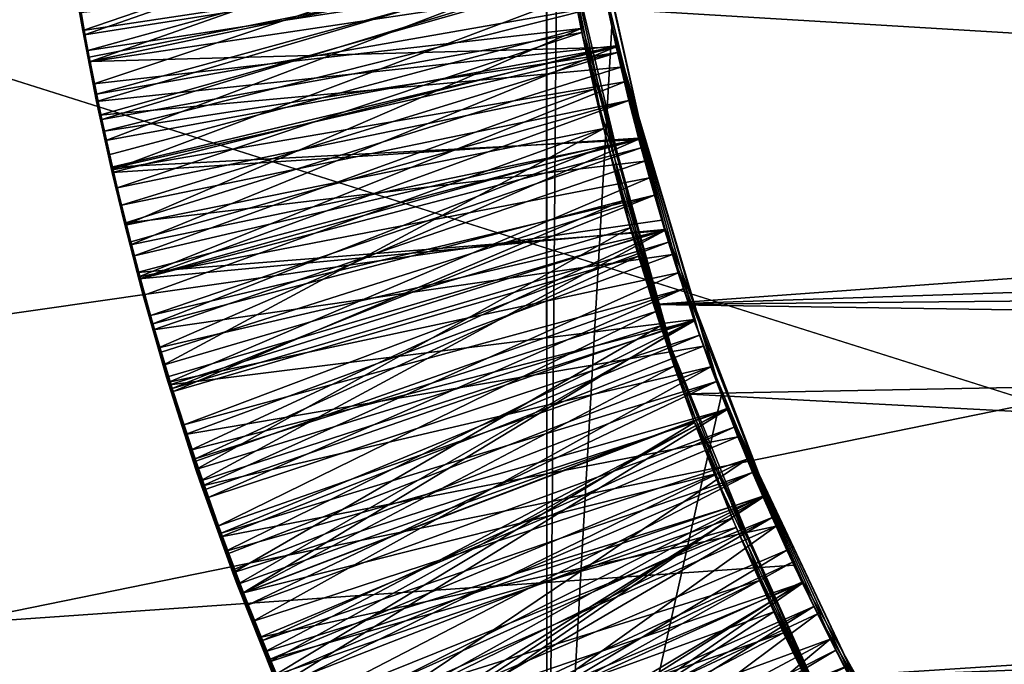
# Model space of a CAD drawing. Header units: metres. Extents: x -258 to 72, y -72 to 102.
# Tile 105 of 256: x -32.545 to -31.726, y -0.974 to -0.439. Entities that reach past the tile are written whole.
import ezdxf

# ---------------------------------------------------------------- set-up
doc = ezdxf.new("R2010")
doc.units = ezdxf.units.M
doc.layers.add('solid_FREESTAND_ASM_SW0005', color=7, linetype='CONTINUOUS')

msp = doc.modelspace()

# ---------------------------------------------------------------- linework, layer by layer
at = {"layer": 'solid_FREESTAND_ASM_SW0005'}
for points in [[(-76.866859, 13.5, 45.799999), (-18.621225, -13.5, 45.799999), (-19.621469, -11.999912, 45.799999)], [(-76.866859, -13.5, 45.799999), (-18.621225, -13.5, 45.799999), (-76.866859, 13.5, 45.799999)], [(-76.866859, 13.5, 45.799999), (-19.621469, -11.999912, 45.799999), (-20.501156, -10.426056, 45.799999)], [(-76.866859, 13.5, 45.799999), (-20.501156, -10.426056, 45.799999), (-21.254854, -8.788127, 45.799999)], [(-76.866859, 13.5, 45.799999), (-21.254854, -8.788127, 45.799999), (-21.877932, -7.096202, 45.799999)], [(-76.866859, 13.5, 45.799999), (-21.877932, -7.096202, 45.799999), (-22.366564, -5.36067, 45.799999)], [(-76.866859, 13.5, 45.799999), (-22.366564, -5.36067, 45.799999), (-22.717751, -3.592184, 45.799999)], [(-76.866859, 13.5, 45.799999), (-22.717751, -3.592184, 45.799999), (-22.929329, -1.801623, 45.799999)], [(-76.866859, 13.5, 45.799999), (-22.929329, -1.801623, 45.799999), (-23, 0, 45.799999)], [(-86.5, 5.75, 111.550003), (-86.5, -5.75, 111.550003), (-24.43742, -5.75, 111.550003)], [(-24.43742, 5.75, 111.550003), (-86.5, 5.75, 111.550003), (-24.43742, -5.75, 111.550003)], [(-56.184334, -5.75, 103.550003), (-25.868656, 5.75001, 103.550003), (-26.203732, 3.95151, 103.550003)], [(-56.184334, 5.75, 103.550003), (-25.868656, 5.75001, 103.550003), (-56.184334, -5.75, 103.550003)], [(-56.184334, -5.75, 103.550003), (-26.203732, 3.95151, 103.550003), (-26.217653, 3.858066, 103.550003)], [(-56.184334, -5.75, 103.550003), (-26.217653, 3.858066, 103.550003), (-26.414162, 2.131207, 103.550003)], [(-56.184334, -5.75, 103.550003), (-26.414162, 2.131207, 103.550003), (-26.429197, 1.935864, 103.550003)], [(-56.184334, -5.75, 103.550003), (-26.429197, 1.935864, 103.550003), (-26.49826, 0.303701, 103.550003)], [(-56.184334, -5.75, 103.550003), (-26.49826, 0.303701, 103.550003), (-26.500002, 0.004287, 103.550003)], [(72.351036, -4.645123, -887), (-72.5, 0, -887), (72.5, 0, -887)], [(72.351036, -4.645123, -887), (-72.351036, -4.645118, -887), (-72.5, 0, -887)], [(-56.184334, -5.75, 103.550003), (-26.500002, 0.004287, 103.550003), (-26.443668, -1.726965, 103.550003)], [(-23.478117, -1.004642, 43.906601), (-36, 0, 43.950001), (-23.5, 0, 43.950001)], [(-36, -1.178601, 20.709772), (-32.099998, 0, 20.65), (-36, 0, 20.65)], [(-32.077057, -0.309577, 20.654114), (-32.099998, 0, 20.65), (-36, -1.178601, 20.709772)], [(-36, -1.178601, 43.890228), (-36, 0, 43.950001), (-23.478117, -1.004642, 43.906601)], [(-32.785225, -3.39164, -872.137024), (-23.200001, 0, -872), (-32.886406, 0, -872.135803)], [(-46.772224, -0.000009, 18.10837), (-32.106586, -0.000316, 17.4307), (-32.106354, -1.398123, 17.507175)], [(-46.771999, -1.385158, 18.180485), (-46.772224, -0.000009, 18.10837), (-32.106354, -1.398123, 17.507175)], [(-32.785225, -3.39164, -872.137024), (-23.126789, -1.841652, -872), (-23.200001, 0, -872)], [(-32.096073, -0.128362, 17.430874), (-32.106354, -1.398123, 17.507175), (-32.106586, -0.000316, 17.4307)], [(-32.096073, -0.128362, 17.430874), (-32.052448, -0.444367, 17.436039), (-32.106354, -1.398123, 17.507175)], [(-32.056278, -0.42629, 17.55961), (-32.052448, -0.444367, 17.436039), (-32.096073, -0.128362, 17.430874)], [(-32.010883, -0.605271, 20.665733), (-32.077057, -0.309577, 20.654114), (-36, -1.178601, 20.709772)], [(-32.490734, -0.451403, 19.505873), (-32.505428, -0.362403, 19.501165), (-32.077473, -0.306777, 19.750847)], [(-32.502285, -0.388484, 20.203396), (-32.492184, -0.447655, 20.206253), (-32.077602, -0.305901, 19.952637)], [(-32.492184, -0.447655, 20.206253), (-32.064735, -0.383239, 19.957327), (-32.077602, -0.305901, 19.952637)], [(-32.490734, -0.451403, 19.505873), (-32.077473, -0.306777, 19.750847), (-32.064568, -0.384143, 19.755653)], [(-32.010883, -0.605271, 20.665733), (-32.075481, -0.319975, 20.551647), (-32.077057, -0.309577, 20.654114)], [(-32.010883, -0.605271, 20.665733), (-32.061661, -0.39944, 20.55658), (-32.075481, -0.319975, 20.551647)], [(-32.502316, -0.382986, 19.401503), (-32.486549, -0.473714, 19.405987), (-32.074131, -0.328602, 19.153053)], [(-32.486549, -0.473714, 19.405987), (-32.059631, -0.409777, 19.158031), (-32.074131, -0.328602, 19.153053)], [(-32.095703, -0.349212, 18.700001), (-32.017731, -0.675432, 18.700001), (-27.934444, -0.378793, 18.700001)], [(-32.095703, -0.349212, 18.700001), (-32.093582, -0.362222, 18.369999), (-32.077984, -0.446074, 18.375563)], [(-32.095703, -0.349212, 18.700001), (-32.077984, -0.446074, 18.375563), (-32.059158, -0.529263, 18.381153)], [(-32.095703, -0.349212, 18.700001), (-32.059158, -0.529263, 18.381153), (-32.03714, -0.611665, 18.386766)], [(-32.095703, -0.349212, 18.700001), (-32.03714, -0.611665, 18.386766), (-32.017731, -0.675432, 18.700001)], [(-32.094734, -0.355197, 18.137505), (-32.488045, -0.464233, 17.904585), (-32.498428, -0.406345, 17.901348)], [(-32.094734, -0.355197, 18.137505), (-32.086517, -0.402444, 18.140285), (-32.488045, -0.464233, 17.904585)], [(-32.502316, -0.382986, 19.401503), (-32.505428, -0.362403, 19.501165), (-32.490734, -0.451403, 19.505873)], [(-32.093582, -0.362222, 18.369999), (-32.493858, -0.43274, 18.604893), (-32.482887, -0.492046, 18.608023)], [(-32.077984, -0.446074, 18.375563), (-32.093582, -0.362222, 18.369999), (-32.482887, -0.492046, 18.608023)], [(-32.502316, -0.382986, 19.401503), (-32.490734, -0.451403, 19.505873), (-32.486549, -0.473714, 19.405987)], [(-32.486469, -0.473516, 18.707163), (-32.501621, -0.385253, 18.702597), (-32.064522, -0.384385, 18.955708)], [(-32.492184, -0.447655, 20.206253), (-32.480652, -0.50671, 20.209099), (-32.064735, -0.383239, 19.957327)], [(-32.473087, -0.53916, 19.510546), (-32.490734, -0.451403, 19.505873), (-32.064568, -0.384143, 19.755653)], [(-32.486469, -0.473516, 18.707163), (-32.064522, -0.384385, 18.955708), (-32.048653, -0.461545, 18.960587)], [(-32.480652, -0.50671, 20.209099), (-32.048904, -0.460419, 19.962), (-32.064735, -0.383239, 19.957327)], [(-32.473087, -0.53916, 19.510546), (-32.064568, -0.384143, 19.755653), (-32.048706, -0.461304, 19.760517)], [(-32.081631, -0.427988, 17.799999), (-27.934237, -0.377656, 17.799999), (-28.010813, -0.673152, 17.799999)], [(-32.064735, -0.383239, 19.957327), (-32.048904, -0.460419, 19.962), (-32.064568, -0.384143, 19.755653)], [(-32.048904, -0.460419, 19.962), (-32.048706, -0.461304, 19.760517), (-32.064568, -0.384143, 19.755653)], [(-32.059631, -0.409777, 19.158031), (-32.048653, -0.461545, 18.960587), (-32.064522, -0.384385, 18.955708)], [(-32.017731, -0.675432, 18.700001), (-27.970652, -0.540138, 18.700001), (-27.934444, -0.378793, 18.700001)], [(-32.502285, -0.388484, 20.203396), (-32.495712, -0.427917, 20.304142), (-32.492184, -0.447655, 20.206253)], [(-32.493858, -0.43274, 18.604893), (-32.501621, -0.385253, 18.702597), (-32.486469, -0.473516, 18.707163)], [(-32.064167, -0.386281, 17.557035), (-32.493793, -0.433136, 17.804296), (-32.486927, -0.470028, 17.806177)], [(-32.064167, -0.386281, 17.557035), (-32.486927, -0.470028, 17.806177), (-32.480782, -0.500756, 17.807753)], [(-32.056278, -0.42629, 17.55961), (-32.064167, -0.386281, 17.557035), (-32.480782, -0.500756, 17.807753)], [(-32.061661, -0.39944, 20.55658), (-32.478245, -0.518192, 20.309002), (-32.495712, -0.427917, 20.304142)], [(-32.061661, -0.39944, 20.55658), (-32.044807, -0.478284, 20.561546), (-32.478245, -0.518192, 20.309002)], [(-32.010883, -0.605271, 20.665733), (-32.044807, -0.478284, 20.561546), (-32.061661, -0.39944, 20.55658)], [(-32.493793, -0.433136, 17.804296), (-32.498428, -0.406345, 17.901348), (-32.488045, -0.464233, 17.904585)], [(-32.086517, -0.402444, 18.140285), (-32.476391, -0.521589, 17.907825), (-32.488045, -0.464233, 17.904585)], [(-32.086517, -0.402444, 18.140285), (-32.077274, -0.449501, 18.143066), (-32.476391, -0.521589, 17.907825)], [(-32.081631, -0.427988, 17.799999), (-32.077274, -0.449501, 18.143066), (-32.086517, -0.402444, 18.140285)], [(-32.486549, -0.473714, 19.405987), (-32.467602, -0.563628, 19.410585), (-32.059631, -0.409777, 19.158031)], [(-32.467602, -0.563628, 19.410585), (-32.041946, -0.490362, 19.163094), (-32.059631, -0.409777, 19.158031)], [(-32.059631, -0.409777, 19.158031), (-32.041946, -0.490362, 19.163094), (-32.048653, -0.461545, 18.960587)], [(-32.492184, -0.447655, 20.206253), (-32.495712, -0.427917, 20.304142), (-32.478245, -0.518192, 20.309002)], [(-32.493858, -0.43274, 18.604893), (-32.486469, -0.473516, 18.707163), (-32.482887, -0.492046, 18.608023)], [(-32.486927, -0.470028, 17.806177), (-32.493793, -0.433136, 17.804296), (-32.488045, -0.464233, 17.904585)], [(-32.056278, -0.42629, 17.55961), (-32.480782, -0.500756, 17.807753), (-32.474247, -0.531465, 17.809334)], [(-32.047611, -0.46614, 17.562189), (-32.056278, -0.42629, 17.55961), (-32.474247, -0.531465, 17.809334)], [(-31.992416, -0.749742, 17.799999), (-32.081631, -0.427988, 17.799999), (-28.010813, -0.673152, 17.799999)], [(-31.992416, -0.749742, 17.799999), (-32.077274, -0.449501, 18.143066), (-32.081631, -0.427988, 17.799999)], [(-32.047611, -0.46614, 17.562189), (-32.052448, -0.444367, 17.436039), (-32.056278, -0.42629, 17.55961)], [(-32.492184, -0.447655, 20.206253), (-32.478245, -0.518192, 20.309002), (-32.480652, -0.50671, 20.209099)], [(-32.077984, -0.446074, 18.375563), (-32.482887, -0.492046, 18.608023), (-32.470558, -0.550994, 18.611147)], [(-32.077274, -0.449501, 18.143066), (-32.463474, -0.57853, 17.911072), (-32.476391, -0.521589, 17.907825)], [(-32.077984, -0.446074, 18.375563), (-32.470558, -0.550994, 18.611147), (-32.456863, -0.609613, 18.614265)], [(-32.077274, -0.449501, 18.143066), (-32.067013, -0.496347, 18.145845), (-32.463474, -0.57853, 17.911072)], [(-32.059158, -0.529263, 18.381153), (-32.077984, -0.446074, 18.375563), (-32.456863, -0.609613, 18.614265)], [(-32.052448, -0.444367, 17.436039), (-31.961275, -0.750598, 17.446255), (-32.106354, -1.398123, 17.507175)], [(-31.992416, -0.749742, 17.799999), (-32.067013, -0.496347, 18.145845), (-32.077274, -0.449501, 18.143066)], [(-31.965557, -0.739314, 17.580078), (-31.961275, -0.750598, 17.446255), (-32.052448, -0.444367, 17.436039)], [(-32.038174, -0.505813, 17.564762), (-32.052448, -0.444367, 17.436039), (-32.047611, -0.46614, 17.562189)], [(-32.027969, -0.545295, 17.567335), (-32.052448, -0.444367, 17.436039), (-32.038174, -0.505813, 17.564762)], [(-32.016998, -0.584571, 17.569901), (-32.052448, -0.444367, 17.436039), (-32.027969, -0.545295, 17.567335)], [(-32.005264, -0.623625, 17.57246), (-32.052448, -0.444367, 17.436039), (-32.016998, -0.584571, 17.569901)], [(-31.992779, -0.662444, 17.57501), (-32.052448, -0.444367, 17.436039), (-32.005264, -0.623625, 17.57246)], [(-31.979542, -0.701012, 17.577549), (-32.052448, -0.444367, 17.436039), (-31.992779, -0.662444, 17.57501)], [(-31.965557, -0.739314, 17.580078), (-32.052448, -0.444367, 17.436039), (-31.979542, -0.701012, 17.577549)], [(-32.486549, -0.473714, 19.405987), (-32.490734, -0.451403, 19.505873), (-32.473087, -0.53916, 19.510546)], [(-32.486927, -0.470028, 17.806177), (-32.488045, -0.464233, 17.904585), (-32.476391, -0.521589, 17.907825)], [(-32.468243, -0.561345, 18.711729), (-32.486469, -0.473516, 18.707163), (-32.048653, -0.461545, 18.960587)], [(-32.480652, -0.50671, 20.209099), (-32.467674, -0.56573, 20.211946), (-32.048904, -0.460419, 19.962)], [(-32.047611, -0.46614, 17.562189), (-32.474247, -0.531465, 17.809334), (-32.467327, -0.562149, 17.810925)], [(-32.45253, -0.625813, 19.515186), (-32.473087, -0.53916, 19.510546), (-32.048706, -0.461304, 19.760517)], [(-32.468243, -0.561345, 18.711729), (-32.048653, -0.461545, 18.960587), (-32.029865, -0.538186, 18.9655)], [(-32.467674, -0.56573, 20.211946), (-32.030148, -0.53712, 19.966656), (-32.048904, -0.460419, 19.962)], [(-32.047611, -0.46614, 17.562189), (-32.467327, -0.562149, 17.810925), (-32.460018, -0.592805, 17.812521)], [(-32.038174, -0.505813, 17.564762), (-32.047611, -0.46614, 17.562189), (-32.460018, -0.592805, 17.812521)], [(-32.45253, -0.625813, 19.515186), (-32.048706, -0.461304, 19.760517), (-32.02993, -0.53795, 19.765419)], [(-32.048904, -0.460419, 19.962), (-32.030148, -0.53712, 19.966656), (-32.048706, -0.461304, 19.760517)], [(-32.030148, -0.53712, 19.966656), (-32.02993, -0.53795, 19.765419), (-32.048706, -0.461304, 19.760517)], [(-32.041946, -0.490362, 19.163094), (-32.029865, -0.538186, 18.9655), (-32.048653, -0.461545, 18.960587)], [(-32.480782, -0.500756, 17.807753), (-32.486927, -0.470028, 17.806177), (-32.476391, -0.521589, 17.907825)], [(-32.486549, -0.473714, 19.405987), (-32.473087, -0.53916, 19.510546), (-32.467602, -0.563628, 19.410585)], [(-32.482887, -0.492046, 18.608023), (-32.486469, -0.473516, 18.707163), (-32.468243, -0.561345, 18.711729)], [(-32.044807, -0.478284, 20.561546), (-32.457497, -0.607918, 20.313892), (-32.478245, -0.518192, 20.309002)], [(-32.044807, -0.478284, 20.561546), (-32.02494, -0.556435, 20.566547), (-32.457497, -0.607918, 20.313892)], [(-32.010883, -0.605271, 20.665733), (-32.02494, -0.556435, 20.566547), (-32.044807, -0.478284, 20.561546)], [(-32.467602, -0.563628, 19.410585), (-32.445583, -0.652421, 19.415279), (-32.041946, -0.490362, 19.163094)], [(-32.445583, -0.652421, 19.415279), (-32.021107, -0.570202, 19.168217), (-32.041946, -0.490362, 19.163094)], [(-32.041946, -0.490362, 19.163094), (-32.021107, -0.570202, 19.168217), (-32.029865, -0.538186, 18.9655)], [(-32.482887, -0.492046, 18.608023), (-32.468243, -0.561345, 18.711729), (-32.470558, -0.550994, 18.611147)], [(-32.067013, -0.496347, 18.145845), (-32.449287, -0.635099, 17.914328), (-32.463474, -0.57853, 17.911072)], [(-32.067013, -0.496347, 18.145845), (-32.055737, -0.542958, 18.148619), (-32.449287, -0.635099, 17.914328)], [(-31.992416, -0.749742, 17.799999), (-32.055737, -0.542958, 18.148619), (-32.067013, -0.496347, 18.145845)], [(-32.474247, -0.531465, 17.809334), (-32.480782, -0.500756, 17.807753), (-32.476391, -0.521589, 17.907825)], [(-32.480652, -0.50671, 20.209099), (-32.478245, -0.518192, 20.309002), (-32.467674, -0.56573, 20.211946)], [(-32.038174, -0.505813, 17.564762), (-32.460018, -0.592805, 17.812521), (-32.452324, -0.623433, 17.814125)], [(-32.038174, -0.505813, 17.564762), (-32.452324, -0.623433, 17.814125), (-32.444241, -0.654009, 17.815733)], [(-32.027969, -0.545295, 17.567335), (-32.038174, -0.505813, 17.564762), (-32.444241, -0.654009, 17.815733)], [(-32.467674, -0.56573, 20.211946), (-32.478245, -0.518192, 20.309002), (-32.457497, -0.607918, 20.313892)], [(-32.474247, -0.531465, 17.809334), (-32.476391, -0.521589, 17.907825), (-32.463474, -0.57853, 17.911072)], [(-32.467327, -0.562149, 17.810925), (-32.474247, -0.531465, 17.809334), (-32.463474, -0.57853, 17.911072)], [(-32.059158, -0.529263, 18.381153), (-32.456863, -0.609613, 18.614265), (-32.441803, -0.667918, 18.617382)], [(-32.059158, -0.529263, 18.381153), (-32.441803, -0.667918, 18.617382), (-32.42535, -0.725955, 18.620495)], [(-32.03714, -0.611665, 18.386766), (-32.059158, -0.529263, 18.381153), (-32.42535, -0.725955, 18.620495)], [(-32.467602, -0.563628, 19.410585), (-32.473087, -0.53916, 19.510546), (-32.45253, -0.625813, 19.515186)], [(-32.446915, -0.648748, 18.716293), (-32.468243, -0.561345, 18.711729), (-32.029865, -0.538186, 18.9655)], [(-32.467674, -0.56573, 20.211946), (-32.445477, -0.654146, 20.216238), (-32.030148, -0.53712, 19.966656)], [(-32.429073, -0.711498, 19.519793), (-32.45253, -0.625813, 19.515186), (-32.02993, -0.53795, 19.765419)], [(-32.446915, -0.648748, 18.716293), (-32.029865, -0.538186, 18.9655), (-32.008224, -0.614025, 18.970421)], [(-32.445477, -0.654146, 20.216238), (-32.00853, -0.613031, 19.971287), (-32.030148, -0.53712, 19.966656)], [(-32.429073, -0.711498, 19.519793), (-32.02993, -0.53795, 19.765419), (-32.008297, -0.613793, 19.770336)], [(-32.030148, -0.53712, 19.966656), (-32.00853, -0.613031, 19.971287), (-32.02993, -0.53795, 19.765419)], [(-32.00853, -0.613031, 19.971287), (-32.008297, -0.613793, 19.770336), (-32.02993, -0.53795, 19.765419)], [(-32.021107, -0.570202, 19.168217), (-32.008224, -0.614025, 18.970421), (-32.029865, -0.538186, 18.9655)], [(-32.055737, -0.542958, 18.148619), (-32.433796, -0.691468, 17.917591), (-32.449287, -0.635099, 17.914328)], [(-32.027969, -0.545295, 17.567335), (-32.444241, -0.654009, 17.815733), (-32.43578, -0.684508, 17.817347)], [(-32.016998, -0.584571, 17.569901), (-32.027969, -0.545295, 17.567335), (-32.43578, -0.684508, 17.817347)], [(-32.055737, -0.542958, 18.148619), (-32.043453, -0.589312, 18.151384), (-32.433796, -0.691468, 17.917591)], [(-31.992416, -0.749742, 17.799999), (-32.043453, -0.589312, 18.151384), (-32.055737, -0.542958, 18.148619)], [(-32.017731, -0.675432, 18.700001), (-27.988201, -0.63788, 18.700001), (-27.970652, -0.540138, 18.700001)], [(-32.470558, -0.550994, 18.611147), (-32.468243, -0.561345, 18.711729), (-32.456863, -0.609613, 18.614265)], [(-32.02494, -0.556435, 20.566547), (-32.433659, -0.69646, 20.318768), (-32.457497, -0.607918, 20.313892)], [(-32.02494, -0.556435, 20.566547), (-32.002083, -0.633766, 20.571573), (-32.433659, -0.69646, 20.318768)], [(-32.010883, -0.605271, 20.665733), (-32.002083, -0.633766, 20.571573), (-32.02494, -0.556435, 20.566547)], [(-32.456863, -0.609613, 18.614265), (-32.468243, -0.561345, 18.711729), (-32.446915, -0.648748, 18.716293)], [(-32.467602, -0.563628, 19.410585), (-32.45253, -0.625813, 19.515186), (-32.445583, -0.652421, 19.415279)], [(-32.460018, -0.592805, 17.812521), (-32.467327, -0.562149, 17.810925), (-32.463474, -0.57853, 17.911072)], [(-32.467674, -0.56573, 20.211946), (-32.457497, -0.607918, 20.313892), (-32.445477, -0.654146, 20.216238)], [(-32.445583, -0.652421, 19.415279), (-32.42057, -0.739984, 19.420042), (-32.021107, -0.570202, 19.168217)], [(-32.42057, -0.739984, 19.420042), (-31.997147, -0.64916, 19.173376), (-32.021107, -0.570202, 19.168217)], [(-32.021107, -0.570202, 19.168217), (-31.997147, -0.64916, 19.173376), (-32.008224, -0.614025, 18.970421)], [(-32.460018, -0.592805, 17.812521), (-32.463474, -0.57853, 17.911072), (-32.449287, -0.635099, 17.914328)], [(-32.016998, -0.584571, 17.569901), (-32.43578, -0.684508, 17.817347), (-32.426941, -0.714938, 17.818966)], [(-32.016998, -0.584571, 17.569901), (-32.426941, -0.714938, 17.818966), (-32.417721, -0.745288, 17.820589)], [(-32.005264, -0.623625, 17.57246), (-32.016998, -0.584571, 17.569901), (-32.417721, -0.745288, 17.820589)], [(-32.452324, -0.623433, 17.814125), (-32.460018, -0.592805, 17.812521), (-32.449287, -0.635099, 17.914328)], [(-32.043453, -0.589312, 18.151384), (-32.416988, -0.747635, 17.92086), (-32.433796, -0.691468, 17.917591)], [(-32.043453, -0.589312, 18.151384), (-32.030167, -0.635388, 18.15414), (-32.416988, -0.747635, 17.92086)], [(-31.992416, -0.749742, 17.799999), (-32.030167, -0.635388, 18.15414), (-32.043453, -0.589312, 18.151384)], [(-31.901106, -0.892073, 20.684204), (-32.010883, -0.605271, 20.665733), (-36, -1.178601, 20.709772)], [(-31.901106, -0.892073, 20.684204), (-32.002083, -0.633766, 20.571573), (-32.010883, -0.605271, 20.665733)], [(-32.445477, -0.654146, 20.216238), (-32.457497, -0.607918, 20.313892), (-32.433659, -0.69646, 20.318768)], [(-32.456863, -0.609613, 18.614265), (-32.446915, -0.648748, 18.716293), (-32.441803, -0.667918, 18.617382)], [(-32.445477, -0.654146, 20.216238), (-32.42001, -0.742207, 20.220564), (-32.00853, -0.613031, 19.971287)], [(-32.03714, -0.611665, 18.386766), (-32.42535, -0.725955, 18.620495), (-32.398029, -0.812512, 18.625156)], [(-32.42001, -0.742207, 20.220564), (-31.984104, -0.687991, 19.975908), (-32.00853, -0.613031, 19.971287)], [(-32.011959, -0.693157, 18.392403), (-32.03714, -0.611665, 18.386766), (-32.398029, -0.812512, 18.625156)], [(-32.017731, -0.675432, 18.700001), (-32.03714, -0.611665, 18.386766), (-32.011959, -0.693157, 18.392403)], [(-32.00853, -0.613031, 19.971287), (-31.984104, -0.687991, 19.975908), (-32.008297, -0.613793, 19.770336)], [(-32.422428, -0.735744, 18.720861), (-32.446915, -0.648748, 18.716293), (-32.008224, -0.614025, 18.970421)], [(-32.402683, -0.796361, 19.524372), (-32.429073, -0.711498, 19.519793), (-32.008297, -0.613793, 19.770336)], [(-32.394741, -0.822253, 18.725431), (-32.422428, -0.735744, 18.720861), (-32.008224, -0.614025, 18.970421)], [(-32.402683, -0.796361, 19.524372), (-32.008297, -0.613793, 19.770336), (-31.98386, -0.688693, 19.775255)], [(-32.394741, -0.822253, 18.725431), (-32.008224, -0.614025, 18.970421), (-31.98378, -0.688925, 18.975338)], [(-31.984104, -0.687991, 19.975908), (-31.98386, -0.688693, 19.775255), (-32.008297, -0.613793, 19.770336)], [(-31.997147, -0.64916, 19.173376), (-31.98378, -0.688925, 18.975338), (-32.008224, -0.614025, 18.970421)], [(-32.445583, -0.652421, 19.415279), (-32.45253, -0.625813, 19.515186), (-32.429073, -0.711498, 19.519793)], [(-32.444241, -0.654009, 17.815733), (-32.452324, -0.623433, 17.814125), (-32.449287, -0.635099, 17.914328)], [(-32.005264, -0.623625, 17.57246), (-32.417721, -0.745288, 17.820589), (-32.408127, -0.775536, 17.822216)], [(-31.992779, -0.662444, 17.57501), (-32.005264, -0.623625, 17.57246), (-32.408127, -0.775536, 17.822216)], [(-32.444241, -0.654009, 17.815733), (-32.449287, -0.635099, 17.914328), (-32.433796, -0.691468, 17.917591)], [(-32.002083, -0.633766, 20.571573), (-32.406933, -0.783373, 20.323586), (-32.433659, -0.69646, 20.318768)], [(-32.030167, -0.635388, 18.15414), (-32.398846, -0.803646, 17.924133), (-32.416988, -0.747635, 17.92086)], [(-32.002083, -0.633766, 20.571573), (-31.976276, -0.710164, 20.576607), (-32.406933, -0.783373, 20.323586)], [(-32.030167, -0.635388, 18.15414), (-32.015884, -0.681163, 18.156881), (-32.398846, -0.803646, 17.924133)], [(-31.992416, -0.749742, 17.799999), (-32.015884, -0.681163, 18.156881), (-32.030167, -0.635388, 18.15414)], [(-32.017731, -0.675432, 18.700001), (-28.010588, -0.734827, 18.700001), (-27.988201, -0.63788, 18.700001)], [(-31.901106, -0.892073, 20.684204), (-31.976276, -0.710164, 20.576607), (-32.002083, -0.633766, 20.571573)], [(-32.441803, -0.667918, 18.617382), (-32.446915, -0.648748, 18.716293), (-32.422428, -0.735744, 18.720861)], [(-32.445583, -0.652421, 19.415279), (-32.429073, -0.711498, 19.519793), (-32.42057, -0.739984, 19.420042)], [(-32.445477, -0.654146, 20.216238), (-32.433659, -0.69646, 20.318768), (-32.42001, -0.742207, 20.220564)], [(-32.43578, -0.684508, 17.817347), (-32.444241, -0.654009, 17.815733), (-32.433796, -0.691468, 17.917591)], [(-32.42057, -0.739984, 19.420042), (-32.392643, -0.826193, 19.42485), (-31.997147, -0.64916, 19.173376)], [(-32.392643, -0.826193, 19.42485), (-31.970097, -0.727133, 19.178551), (-31.997147, -0.64916, 19.173376)], [(-31.997147, -0.64916, 19.173376), (-31.970097, -0.727133, 19.178551), (-31.98378, -0.688925, 18.975338)], [(-31.992779, -0.662444, 17.57501), (-32.408127, -0.775536, 17.822216), (-32.398163, -0.805669, 17.823845)], [(-31.992779, -0.662444, 17.57501), (-32.398163, -0.805669, 17.823845), (-32.387833, -0.835691, 17.825476)], [(-31.979542, -0.701012, 17.577549), (-31.992779, -0.662444, 17.57501), (-32.387833, -0.835691, 17.825476)], [(-32.441803, -0.667918, 18.617382), (-32.422428, -0.735744, 18.720861), (-32.42535, -0.725955, 18.620495)], [(-32.017731, -0.675432, 18.700001), (-31.891293, -0.986107, 18.700001), (-28.010588, -0.734827, 18.700001)], [(-32.017731, -0.675432, 18.700001), (-32.011959, -0.693157, 18.392403), (-31.983652, -0.773617, 18.398066)], [(-32.017731, -0.675432, 18.700001), (-31.983652, -0.773617, 18.398066), (-31.952263, -0.852924, 18.403761)], [(-32.017731, -0.675432, 18.700001), (-31.952263, -0.852924, 18.403761), (-31.917837, -0.930959, 18.4095)], [(-32.017731, -0.675432, 18.700001), (-31.917837, -0.930959, 18.4095), (-31.891293, -0.986107, 18.700001)], [(-31.992416, -0.749742, 17.799999), (-28.010813, -0.673152, 17.799999), (-28.129423, -0.954431, 17.799999)], [(-32.426941, -0.714938, 17.818966), (-32.43578, -0.684508, 17.817347), (-32.433796, -0.691468, 17.917591)], [(-32.015884, -0.681163, 18.156881), (-32.379372, -0.859436, 17.927402), (-32.398846, -0.803646, 17.924133)], [(-32.015884, -0.681163, 18.156881), (-32.000614, -0.726614, 18.159603), (-32.379372, -0.859436, 17.927402)], [(-31.992416, -0.749742, 17.799999), (-32.000614, -0.726614, 18.159603), (-32.015884, -0.681163, 18.156881)], [(-32.426941, -0.714938, 17.818966), (-32.433796, -0.691468, 17.917591), (-32.416988, -0.747635, 17.92086)], [(-32.42001, -0.742207, 20.220564), (-32.391373, -0.829502, 20.224932), (-31.984104, -0.687991, 19.975908)], [(-32.373306, -0.880515, 19.528921), (-32.402683, -0.796361, 19.524372), (-31.98386, -0.688693, 19.775255)], [(-32.011959, -0.693157, 18.392403), (-32.398029, -0.812512, 18.625156), (-32.367455, -0.898543, 18.629814)], [(-32.363876, -0.908002, 18.729988), (-32.394741, -0.822253, 18.725431), (-31.98378, -0.688925, 18.975338)], [(-32.391373, -0.829502, 20.224932), (-32.359688, -0.915644, 20.229347), (-31.984104, -0.687991, 19.975908)], [(-32.373306, -0.880515, 19.528921), (-31.98386, -0.688693, 19.775255), (-31.956659, -0.762552, 19.780161)], [(-31.983652, -0.773617, 18.398066), (-32.011959, -0.693157, 18.392403), (-32.367455, -0.898543, 18.629814)], [(-32.363876, -0.908002, 18.729988), (-31.98378, -0.688925, 18.975338), (-31.95657, -0.762784, 18.980234)], [(-32.359688, -0.915644, 20.229347), (-31.956913, -0.7619, 19.98053), (-31.984104, -0.687991, 19.975908)], [(-31.984104, -0.687991, 19.975908), (-31.956913, -0.7619, 19.98053), (-31.98386, -0.688693, 19.775255)], [(-31.956913, -0.7619, 19.98053), (-31.956659, -0.762552, 19.780161), (-31.98386, -0.688693, 19.775255)], [(-31.970097, -0.727133, 19.178551), (-31.95657, -0.762784, 18.980234), (-31.98378, -0.688925, 18.975338)], [(-32.42001, -0.742207, 20.220564), (-32.433659, -0.69646, 20.318768), (-32.406933, -0.783373, 20.323586)], [(-31.979542, -0.701012, 17.577549), (-32.387833, -0.835691, 17.825476), (-32.377132, -0.865593, 17.82711)], [(-31.965557, -0.739314, 17.580078), (-31.979542, -0.701012, 17.577549), (-32.377132, -0.865593, 17.82711)], [(-32.42057, -0.739984, 19.420042), (-32.429073, -0.711498, 19.519793), (-32.402683, -0.796361, 19.524372)], [(-31.976276, -0.710164, 20.576607), (-32.377411, -0.868625, 20.328333), (-32.406933, -0.783373, 20.323586)], [(-31.976276, -0.710164, 20.576607), (-31.947554, -0.785514, 20.581636), (-32.377411, -0.868625, 20.328333)], [(-31.901106, -0.892073, 20.684204), (-31.947554, -0.785514, 20.581636), (-31.976276, -0.710164, 20.576607)], [(-32.417721, -0.745288, 17.820589), (-32.426941, -0.714938, 17.818966), (-32.416988, -0.747635, 17.92086)], [(-32.42535, -0.725955, 18.620495), (-32.422428, -0.735744, 18.720861), (-32.398029, -0.812512, 18.625156)], [(-32.392643, -0.826193, 19.42485), (-32.372437, -0.882866, 19.428066), (-31.970097, -0.727133, 19.178551)], [(-32.000614, -0.726614, 18.159603), (-32.358574, -0.914936, 17.930656), (-32.379372, -0.859436, 17.927402)], [(-32.372437, -0.882866, 19.428066), (-32.350994, -0.938866, 19.431286), (-31.970097, -0.727133, 19.178551)], [(-32.000614, -0.726614, 18.159603), (-31.984362, -0.771719, 18.162302), (-32.358574, -0.914936, 17.930656)], [(-32.350994, -0.938866, 19.431286), (-31.940012, -0.803961, 19.18372), (-31.970097, -0.727133, 19.178551)], [(-31.992416, -0.749742, 17.799999), (-31.984362, -0.771719, 18.162302), (-32.000614, -0.726614, 18.159603)], [(-31.970097, -0.727133, 19.178551), (-31.940012, -0.803961, 19.18372), (-31.95657, -0.762784, 18.980234)], [(-32.398029, -0.812512, 18.625156), (-32.422428, -0.735744, 18.720861), (-32.394741, -0.822253, 18.725431)], [(-31.891293, -0.986107, 18.700001), (-28.037937, -0.831382, 18.700001), (-28.010588, -0.734827, 18.700001)], [(-32.42057, -0.739984, 19.420042), (-32.402683, -0.796361, 19.524372), (-32.392643, -0.826193, 19.42485)], [(-32.42001, -0.742207, 20.220564), (-32.406933, -0.783373, 20.323586), (-32.391373, -0.829502, 20.224932)], [(-31.965557, -0.739314, 17.580078), (-32.377132, -0.865593, 17.82711), (-32.36607, -0.89537, 17.828745)], [(-31.965557, -0.739314, 17.580078), (-32.36607, -0.89537, 17.828745), (-32.354641, -0.925024, 17.830381)], [(-31.950832, -0.777338, 17.582594), (-31.965557, -0.739314, 17.580078), (-32.354641, -0.925024, 17.830381)], [(-31.950832, -0.777338, 17.582594), (-31.961275, -0.750598, 17.446255), (-31.965557, -0.739314, 17.580078)], [(-32.408127, -0.775536, 17.822216), (-32.417721, -0.745288, 17.820589), (-32.416988, -0.747635, 17.92086)], [(-32.408127, -0.775536, 17.822216), (-32.416988, -0.747635, 17.92086), (-32.398846, -0.803646, 17.924133)], [(-31.961275, -0.750598, 17.446255), (-31.824396, -1.03999, 17.460234), (-32.106354, -1.398123, 17.507175)], [(-31.855755, -1.054387, 17.799999), (-31.992416, -0.749742, 17.799999), (-28.129423, -0.954431, 17.799999)], [(-31.855755, -1.054387, 17.799999), (-31.984362, -0.771719, 18.162302), (-31.992416, -0.749742, 17.799999)], [(-31.827517, -1.034496, 17.599833), (-31.824396, -1.03999, 17.460234), (-31.961275, -0.750598, 17.446255)], [(-31.935371, -0.815067, 17.585096), (-31.961275, -0.750598, 17.446255), (-31.950832, -0.777338, 17.582594)], [(-31.919182, -0.852489, 17.587585), (-31.961275, -0.750598, 17.446255), (-31.935371, -0.815067, 17.585096)], [(-31.902269, -0.889589, 17.590061), (-31.961275, -0.750598, 17.446255), (-31.919182, -0.852489, 17.587585)], [(-31.88464, -0.926353, 17.592524), (-31.961275, -0.750598, 17.446255), (-31.902269, -0.889589, 17.590061)], [(-31.866301, -0.962768, 17.594973), (-31.961275, -0.750598, 17.446255), (-31.88464, -0.926353, 17.592524)], [(-31.847258, -0.99882, 17.597408), (-31.961275, -0.750598, 17.446255), (-31.866301, -0.962768, 17.594973)], [(-31.827517, -1.034496, 17.599833), (-31.961275, -0.750598, 17.446255), (-31.847258, -0.99882, 17.597408)], [(-32.340858, -0.964034, 19.53344), (-32.373306, -0.880515, 19.528921), (-31.956659, -0.762552, 19.780161)], [(-32.329945, -0.992565, 18.734514), (-32.363876, -0.908002, 18.729988), (-31.95657, -0.762784, 18.980234)], [(-32.359688, -0.915644, 20.229347), (-32.336945, -0.972277, 20.232323), (-31.956913, -0.7619, 19.98053)], [(-32.340858, -0.964034, 19.53344), (-31.956659, -0.762552, 19.780161), (-31.926733, -0.835286, 19.785038)], [(-32.336945, -0.972277, 20.232323), (-31.926996, -0.834677, 19.985174), (-31.956913, -0.7619, 19.98053)], [(-32.329945, -0.992565, 18.734514), (-31.95657, -0.762784, 18.980234), (-31.926632, -0.835515, 18.98509)], [(-31.956913, -0.7619, 19.98053), (-31.926996, -0.834677, 19.985174), (-31.956659, -0.762552, 19.780161)], [(-31.926996, -0.834677, 19.985174), (-31.926733, -0.835286, 19.785038), (-31.956659, -0.762552, 19.780161)], [(-31.940012, -0.803961, 19.18372), (-31.926632, -0.835515, 18.98509), (-31.95657, -0.762784, 18.980234)], [(-32.398163, -0.805669, 17.823845), (-32.408127, -0.775536, 17.822216), (-32.398846, -0.803646, 17.924133)], [(-31.983652, -0.773617, 18.398066), (-32.367455, -0.898543, 18.629814), (-32.333588, -0.983891, 18.634455)], [(-31.984362, -0.771719, 18.162302), (-31.967136, -0.816456, 18.164976), (-32.358574, -0.914936, 17.930656)], [(-31.950832, -0.777338, 17.582594), (-32.354641, -0.925024, 17.830381), (-32.34285, -0.954542, 17.832022)], [(-31.935371, -0.815067, 17.585096), (-31.950832, -0.777338, 17.582594), (-32.34285, -0.954542, 17.832022)], [(-31.952263, -0.852924, 18.403761), (-31.983652, -0.773617, 18.398066), (-32.333588, -0.983891, 18.634455)], [(-31.855755, -1.054387, 17.799999), (-31.967136, -0.816456, 18.164976), (-31.984362, -0.771719, 18.162302)], [(-32.391373, -0.829502, 20.224932), (-32.406933, -0.783373, 20.323586), (-32.377411, -0.868625, 20.328333)], [(-31.947554, -0.785514, 20.581636), (-32.345154, -0.952273, 20.332996), (-32.377411, -0.868625, 20.328333)], [(-31.947554, -0.785514, 20.581636), (-31.915962, -0.859701, 20.586641), (-32.345154, -0.952273, 20.332996)], [(-31.901106, -0.892073, 20.684204), (-31.915962, -0.859701, 20.586641), (-31.947554, -0.785514, 20.581636)], [(-32.392643, -0.826193, 19.42485), (-32.402683, -0.796361, 19.524372), (-32.373306, -0.880515, 19.528921)], [(-32.398163, -0.805669, 17.823845), (-32.398846, -0.803646, 17.924133), (-32.379372, -0.859436, 17.927402)], [(-32.387833, -0.835691, 17.825476), (-32.398163, -0.805669, 17.823845), (-32.379372, -0.859436, 17.927402)], [(-32.350994, -0.938866, 19.431286), (-32.328274, -0.994281, 19.434507), (-31.940012, -0.803961, 19.18372)], [(-32.328274, -0.994281, 19.434507), (-32.304287, -1.049114, 19.437725), (-31.940012, -0.803961, 19.18372)], [(-32.304287, -1.049114, 19.437725), (-31.906965, -0.87948, 19.188862), (-31.940012, -0.803961, 19.18372)], [(-31.940012, -0.803961, 19.18372), (-31.906965, -0.87948, 19.188862), (-31.926632, -0.835515, 18.98509)], [(-32.398029, -0.812512, 18.625156), (-32.394741, -0.822253, 18.725431), (-32.367455, -0.898543, 18.629814)], [(-31.967136, -0.816456, 18.164976), (-32.336472, -0.970083, 17.933887), (-32.358574, -0.914936, 17.930656)], [(-31.935371, -0.815067, 17.585096), (-32.34285, -0.954542, 17.832022), (-32.330704, -0.983904, 17.83366)], [(-31.967136, -0.816456, 18.164976), (-31.94895, -0.860803, 18.167614), (-32.336472, -0.970083, 17.933887)], [(-31.935371, -0.815067, 17.585096), (-32.330704, -0.983904, 17.83366), (-32.318207, -1.0131, 17.835299)], [(-31.919182, -0.852489, 17.587585), (-31.935371, -0.815067, 17.585096), (-32.318207, -1.0131, 17.835299)], [(-31.855755, -1.054387, 17.799999), (-31.94895, -0.860803, 18.167614), (-31.967136, -0.816456, 18.164976)], [(-32.367455, -0.898543, 18.629814), (-32.394741, -0.822253, 18.725431), (-32.363876, -0.908002, 18.729988)], [(-32.392643, -0.826193, 19.42485), (-32.373306, -0.880515, 19.528921), (-32.372437, -0.882866, 19.428066)], [(-32.391373, -0.829502, 20.224932), (-32.377411, -0.868625, 20.328333), (-32.359688, -0.915644, 20.229347)], [(-32.336945, -0.972277, 20.232323), (-32.312939, -1.028211, 20.235329), (-31.926996, -0.834677, 19.985174)], [(-32.312939, -1.028211, 20.235329), (-32.287701, -1.083404, 20.238367), (-31.926996, -0.834677, 19.985174)], [(-32.287701, -1.083404, 20.238367), (-31.89439, -0.90625, 19.989859), (-31.926996, -0.834677, 19.985174)], [(-31.926996, -0.834677, 19.985174), (-31.89439, -0.90625, 19.989859), (-31.926733, -0.835286, 19.785038)], [(-31.891293, -0.986107, 18.700001), (-28.070372, -0.927733, 18.700001), (-28.037937, -0.831382, 18.700001)], [(-32.377132, -0.865593, 17.82711), (-32.387833, -0.835691, 17.825476), (-32.379372, -0.859436, 17.927402)], [(-32.305233, -1.047008, 19.53793), (-32.340858, -0.964034, 19.53344), (-31.926733, -0.835286, 19.785038)], [(-32.293091, -1.075539, 18.738989), (-32.329945, -0.992565, 18.734514), (-31.926632, -0.835515, 18.98509)], [(-32.305233, -1.047008, 19.53793), (-31.926733, -0.835286, 19.785038), (-31.894114, -0.906825, 19.789867)], [(-32.293091, -1.075539, 18.738989), (-31.926632, -0.835515, 18.98509), (-31.894009, -0.907046, 18.989889)], [(-31.89439, -0.90625, 19.989859), (-31.894114, -0.906825, 19.789867), (-31.926733, -0.835286, 19.785038)], [(-31.906965, -0.87948, 19.188862), (-31.894009, -0.907046, 18.989889), (-31.926632, -0.835515, 18.98509)], [(-31.952263, -0.852924, 18.403761), (-32.333588, -0.983891, 18.634455), (-32.296505, -1.068181, 18.639059)], [(-31.919182, -0.852489, 17.587585), (-32.318207, -1.0131, 17.835299), (-32.305359, -1.042135, 17.836937)], [(-31.919182, -0.852489, 17.587585), (-32.305359, -1.042135, 17.836937), (-32.292171, -1.070991, 17.838573)], [(-31.917837, -0.930959, 18.4095), (-31.952263, -0.852924, 18.403761), (-32.296505, -1.068181, 18.639059)], [(-31.902269, -0.889589, 17.590061), (-31.919182, -0.852489, 17.587585), (-32.292171, -1.070991, 17.838573)], [(-32.377132, -0.865593, 17.82711), (-32.379372, -0.859436, 17.927402), (-32.358574, -0.914936, 17.930656)], [(-32.36607, -0.89537, 17.828745), (-32.377132, -0.865593, 17.82711), (-32.358574, -0.914936, 17.930656)], [(-31.915962, -0.859701, 20.586641), (-32.310192, -1.034388, 20.337572), (-32.345154, -0.952273, 20.332996)], [(-31.94895, -0.860803, 18.167614), (-32.313068, -1.024824, 17.93709), (-32.336472, -0.970083, 17.933887)], [(-31.94895, -0.860803, 18.167614), (-31.929808, -0.904738, 18.170216), (-32.313068, -1.024824, 17.93709)], [(-31.915962, -0.859701, 20.586641), (-32.272514, -1.115057, 20.342051), (-32.310192, -1.034388, 20.337572)], [(-31.915962, -0.859701, 20.586641), (-31.88155, -0.932616, 20.5916), (-32.272514, -1.115057, 20.342051)], [(-31.855755, -1.054387, 17.799999), (-31.929808, -0.904738, 18.170216), (-31.94895, -0.860803, 18.167614)], [(-31.901106, -0.892073, 20.684204), (-31.88155, -0.932616, 20.5916), (-31.915962, -0.859701, 20.586641)], [(-32.359688, -0.915644, 20.229347), (-32.377411, -0.868625, 20.328333), (-32.345154, -0.952273, 20.332996)], [(-32.372437, -0.882866, 19.428066), (-32.373306, -0.880515, 19.528921), (-32.340858, -0.964034, 19.53344)], [(-32.372437, -0.882866, 19.428066), (-32.340858, -0.964034, 19.53344), (-32.350994, -0.938866, 19.431286)], [(-32.304287, -1.049114, 19.437725), (-32.27898, -1.103446, 19.440939), (-31.906965, -0.87948, 19.188862)], [(-32.27898, -1.103446, 19.440939), (-31.870991, -0.953621, 19.19397), (-31.906965, -0.87948, 19.188862)], [(-31.906965, -0.87948, 19.188862), (-31.870991, -0.953621, 19.19397), (-31.894009, -0.907046, 18.989889)], [(-31.902269, -0.889589, 17.590061), (-32.292171, -1.070991, 17.838573), (-32.278645, -1.099651, 17.840208)], [(-31.88464, -0.926353, 17.592524), (-31.902269, -0.889589, 17.590061), (-32.278645, -1.099651, 17.840208)], [(-31.746162, -1.166581, 20.708555), (-31.901106, -0.892073, 20.684204), (-36, -1.178601, 20.709772)], [(-32.367455, -0.898543, 18.629814), (-32.363876, -0.908002, 18.729988), (-32.333588, -0.983891, 18.634455)], [(-32.354641, -0.925024, 17.830381), (-32.36607, -0.89537, 17.828745), (-32.358574, -0.914936, 17.930656)], [(-31.746162, -1.166581, 20.708555), (-31.88155, -0.932616, 20.5916), (-31.901106, -0.892073, 20.684204)], [(-32.333588, -0.983891, 18.634455), (-32.363876, -0.908002, 18.729988), (-32.329945, -0.992565, 18.734514)], [(-31.929808, -0.904738, 18.170216), (-32.288395, -1.079084, 17.94025), (-32.313068, -1.024824, 17.93709)], [(-32.266396, -1.129283, 19.542374), (-32.305233, -1.047008, 19.53793), (-31.894114, -0.906825, 19.789867)], [(-32.253448, -1.156659, 18.743406), (-32.293091, -1.075539, 18.738989), (-31.894009, -0.907046, 18.989889)], [(-31.929808, -0.904738, 18.170216), (-31.909721, -0.94824, 18.172775), (-32.288395, -1.079084, 17.94025)], [(-32.287701, -1.083404, 20.238367), (-32.261284, -1.137776, 20.241444), (-31.89439, -0.90625, 19.989859)], [(-32.266396, -1.129283, 19.542374), (-31.894114, -0.906825, 19.789867), (-31.85881, -0.977152, 19.794636)], [(-32.261284, -1.137776, 20.241444), (-31.859097, -0.976608, 19.994612), (-31.89439, -0.90625, 19.989859)], [(-32.253448, -1.156659, 18.743406), (-31.894009, -0.907046, 18.989889), (-31.8587, -0.977362, 18.994625)], [(-31.855755, -1.054387, 17.799999), (-31.909721, -0.94824, 18.172775), (-31.929808, -0.904738, 18.170216)], [(-31.89439, -0.90625, 19.989859), (-31.859097, -0.976608, 19.994612), (-31.894114, -0.906825, 19.789867)], [(-31.859097, -0.976608, 19.994612), (-31.85881, -0.977152, 19.794636), (-31.894114, -0.906825, 19.789867)], [(-31.870991, -0.953621, 19.19397), (-31.8587, -0.977362, 18.994625), (-31.894009, -0.907046, 18.989889)], [(-32.359688, -0.915644, 20.229347), (-32.345154, -0.952273, 20.332996), (-32.336945, -0.972277, 20.232323)], [(-32.354641, -0.925024, 17.830381), (-32.358574, -0.914936, 17.930656), (-32.336472, -0.970083, 17.933887)], [(-32.34285, -0.954542, 17.832022), (-32.354641, -0.925024, 17.830381), (-32.336472, -0.970083, 17.933887)], [(-31.917837, -0.930959, 18.4095), (-32.296505, -1.068181, 18.639059), (-32.256302, -1.151059, 18.643604)], [(-31.88464, -0.926353, 17.592524), (-32.278645, -1.099651, 17.840208), (-32.26479, -1.128113, 17.841841)], [(-31.88155, -0.932616, 20.5916), (-32.232056, -1.194414, 20.34643), (-32.272514, -1.115057, 20.342051)], [(-31.88464, -0.926353, 17.592524), (-32.26479, -1.128113, 17.841841), (-32.250599, -1.156376, 17.843472)], [(-31.880428, -1.007604, 18.415298), (-31.917837, -0.930959, 18.4095), (-32.256302, -1.151059, 18.643604)], [(-31.866301, -0.962768, 17.594973), (-31.88464, -0.926353, 17.592524), (-32.250599, -1.156376, 17.843472)], [(-31.88155, -0.932616, 20.5916), (-31.844366, -1.004149, 20.596497), (-32.232056, -1.194414, 20.34643)], [(-31.891293, -0.986107, 18.700001), (-31.917837, -0.930959, 18.4095), (-31.880428, -1.007604, 18.415298)], [(-31.891293, -0.986107, 18.700001), (-28.107904, -1.023603, 18.700001), (-28.070372, -0.927733, 18.700001)], [(-31.746162, -1.166581, 20.708555), (-31.844366, -1.004149, 20.596497), (-31.88155, -0.932616, 20.5916)], [(-32.350994, -0.938866, 19.431286), (-32.340858, -0.964034, 19.53344), (-32.328274, -0.994281, 19.434507)], [(-31.909721, -0.94824, 18.172775), (-32.262455, -1.132818, 17.943365), (-32.288395, -1.079084, 17.94025)], [(-31.909721, -0.94824, 18.172775), (-31.888702, -0.991285, 18.175283), (-32.262455, -1.132818, 17.943365)], [(-31.855755, -1.054387, 17.799999), (-31.888702, -0.991285, 18.175283), (-31.909721, -0.94824, 18.172775)], [(-32.336945, -0.972277, 20.232323), (-32.345154, -0.952273, 20.332996), (-32.310192, -1.034388, 20.337572)], [(-32.330704, -0.983904, 17.83366), (-32.34285, -0.954542, 17.832022), (-32.336472, -0.970083, 17.933887)], [(-32.27898, -1.103446, 19.440939), (-32.252327, -1.157299, 19.444147), (-31.870991, -0.953621, 19.19397)], [(-32.252327, -1.157299, 19.444147), (-32.20974, -1.237258, 19.448944), (-31.870991, -0.953621, 19.19397)], [(-32.20974, -1.237258, 19.448944), (-31.832134, -1.026297, 19.199036), (-31.870991, -0.953621, 19.19397)], [(-31.870991, -0.953621, 19.19397), (-31.832134, -1.026297, 19.199036), (-31.8587, -0.977362, 18.994625)], [(-31.855755, -1.054387, 17.799999), (-28.129423, -0.954431, 17.799999), (-28.287558, -1.215541, 17.799999)], [(-32.328274, -0.994281, 19.434507), (-32.340858, -0.964034, 19.53344), (-32.305233, -1.047008, 19.53793)], [(-31.866301, -0.962768, 17.594973), (-32.250599, -1.156376, 17.843472), (-32.236084, -1.18443, 17.845098)], [(-31.847258, -0.99882, 17.597408), (-31.866301, -0.962768, 17.594973), (-32.236084, -1.18443, 17.845098)], [(-32.336945, -0.972277, 20.232323), (-32.310192, -1.034388, 20.337572), (-32.312939, -1.028211, 20.235329)], [(-32.330704, -0.983904, 17.83366), (-32.336472, -0.970083, 17.933887), (-32.313068, -1.024824, 17.93709)]]:
    msp.add_3dface(points, dxfattribs=at)

doc.saveas('drawing.dxf')
